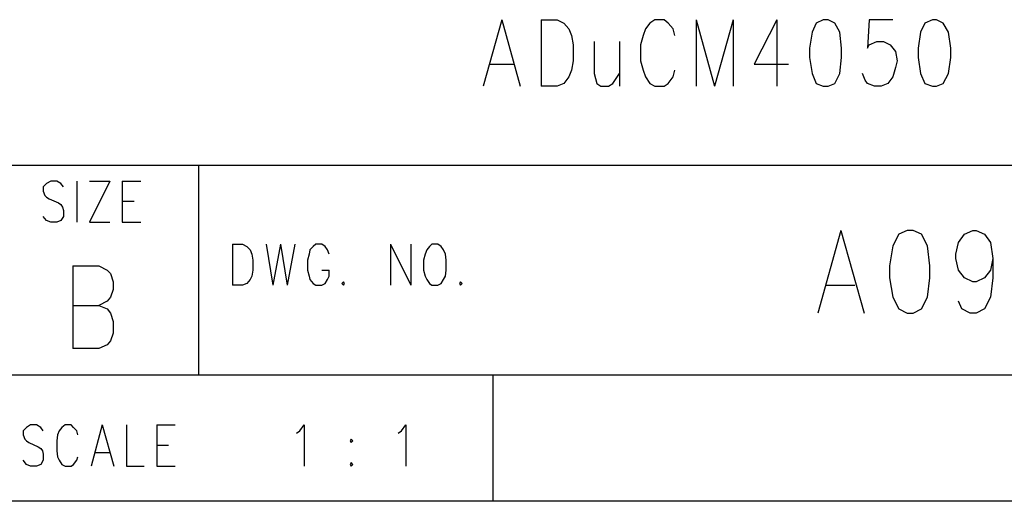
# Model space of a CAD drawing. Extents: x 11.9 to 28.1, y 10.8 to 21.2.
# Tile 14 of 28: x 25.6 to 26.8, y 10.8 to 11.4. Entities that reach past the tile are written whole.
import ezdxf

# ---------------------------------------------------------------- set-up
doc = ezdxf.new("R2010")
doc.units = 0
doc.header["$MEASUREMENT"] = 0
doc.layers.add('LAYNR1', color=2, linetype='Continuous')

msp = doc.modelspace()

# ---------------------------------------------------------------- linework, layer by layer
at = {"layer": 'LAYNR1'}
for points in [[(26.207, 11.372), (26.185, 11.293)], [(26.207, 11.372), (26.229, 11.293)], [(26.254, 11.372), (26.254, 11.293)], [(26.254, 11.372), (26.273, 11.372), (26.281, 11.368), (26.287, 11.361), (26.29, 11.353), (26.292, 11.342), (26.292, 11.323), (26.29, 11.312), (26.287, 11.304), (26.281, 11.296), (26.273, 11.293), (26.254, 11.293)], [(26.413, 11.353), (26.411, 11.361), (26.405, 11.368), (26.4, 11.372), (26.389, 11.372), (26.383, 11.368), (26.378, 11.361), (26.375, 11.353), (26.372, 11.342), (26.372, 11.323), (26.375, 11.312), (26.378, 11.304), (26.383, 11.296), (26.389, 11.293), (26.4, 11.293), (26.405, 11.296), (26.411, 11.304), (26.413, 11.312)], [(26.438, 11.372), (26.438, 11.293)], [(26.438, 11.372), (26.46, 11.293)], [(26.482, 11.372), (26.46, 11.293)], [(26.482, 11.372), (26.482, 11.293)], [(26.534, 11.372), (26.507, 11.319), (26.548, 11.319)], [(26.534, 11.372), (26.534, 11.293)], [(26.672, 11.372), (26.644, 11.372), (26.642, 11.338), (26.644, 11.342), (26.653, 11.346), (26.661, 11.346), (26.669, 11.342), (26.675, 11.334), (26.677, 11.323), (26.675, 11.315), (26.672, 11.304), (26.666, 11.296), (26.658, 11.293), (26.65, 11.293), (26.642, 11.296), (26.639, 11.3), (26.636, 11.308)], [(26.317, 11.346), (26.317, 11.308), (26.32, 11.296), (26.325, 11.293), (26.334, 11.293), (26.339, 11.296), (26.347, 11.308)], [(26.347, 11.346), (26.347, 11.293)], [(26.193, 11.319), (26.221, 11.319)], [(25.597, 11.199), (28.097, 11.199)], [(25.847, 10.949), (25.847, 11.199)], [(25.686, 11.173), (25.683, 11.177), (25.678, 11.18), (25.671, 11.18), (25.666, 11.177), (25.662, 11.173), (25.662, 11.168)], [(25.702, 11.18), (25.702, 11.131)], [(25.741, 11.18), (25.717, 11.131)], [(25.717, 11.18), (25.741, 11.18)], [(25.756, 11.18), (25.756, 11.131)], [(25.756, 11.18), (25.778, 11.18)], [(25.662, 11.168), (25.664, 11.163), (25.666, 11.161), (25.669, 11.159), (25.68, 11.154), (25.683, 11.152), (25.685, 11.149)], [(25.756, 11.156), (25.77, 11.156)], [(25.685, 11.149), (25.686, 11.145), (25.686, 11.138), (25.683, 11.133), (25.678, 11.131)], [(25.671, 11.131), (25.666, 11.133), (25.662, 11.138)], [(25.678, 11.131), (25.671, 11.131)], [(25.717, 11.131), (25.741, 11.131)], [(25.756, 11.131), (25.778, 11.131)], [(26.61, 11.121), (26.583, 11.023)], [(26.61, 11.121), (26.638, 11.023)], [(26.791, 11.088), (26.788, 11.074), (26.781, 11.065), (26.771, 11.06), (26.767, 11.06), (26.757, 11.065), (26.75, 11.074), (26.747, 11.088), (26.747, 11.093), (26.75, 11.107), (26.757, 11.117), (26.767, 11.121), (26.771, 11.121), (26.781, 11.117), (26.788, 11.107), (26.791, 11.088), (26.791, 11.065), (26.788, 11.042), (26.781, 11.028), (26.771, 11.023), (26.764, 11.023), (26.754, 11.028), (26.75, 11.037)], [(25.887, 11.105), (25.887, 11.056)], [(25.887, 11.105), (25.899, 11.105), (25.904, 11.102), (25.908, 11.098), (25.91, 11.093)], [(25.927, 11.105), (25.935, 11.056)], [(25.944, 11.105), (25.935, 11.056)], [(25.944, 11.105), (25.952, 11.056)], [(25.961, 11.105), (25.952, 11.056)], [(26.002, 11.093), (26, 11.098), (25.997, 11.102), (25.993, 11.105), (25.986, 11.105), (25.983, 11.102), (25.979, 11.098), (25.978, 11.093)], [(26.075, 11.105), (26.075, 11.056)], [(26.075, 11.105), (26.099, 11.056)], [(26.099, 11.105), (26.099, 11.056)], [(26.124, 11.105), (26.121, 11.102), (26.118, 11.098), (26.116, 11.093)], [(26.14, 11.093), (26.138, 11.098), (26.135, 11.102), (26.131, 11.105), (26.124, 11.105)], [(25.91, 11.093), (25.911, 11.086), (25.911, 11.074)], [(25.978, 11.093), (25.976, 11.086), (25.976, 11.074)], [(26.116, 11.093), (26.114, 11.086), (26.114, 11.074)], [(26.141, 11.074), (26.141, 11.086), (26.14, 11.093)], [(25.697, 11.079), (25.697, 10.981)], [(25.697, 11.079), (25.728, 11.079), (25.738, 11.074)], [(25.738, 11.074), (25.742, 11.07), (25.745, 11.06), (25.745, 11.051), (25.742, 11.042), (25.738, 11.037)], [(25.911, 11.074), (25.91, 11.067), (25.908, 11.063), (25.904, 11.058), (25.899, 11.056)], [(25.976, 11.074), (25.978, 11.067), (25.979, 11.063), (25.983, 11.058), (25.986, 11.056)], [(25.993, 11.056), (25.997, 11.058), (26, 11.063), (26.002, 11.067), (26.002, 11.074)], [(25.993, 11.074), (26.002, 11.074)], [(26.114, 11.074), (26.116, 11.067), (26.118, 11.063), (26.121, 11.058), (26.124, 11.056)], [(26.131, 11.056), (26.135, 11.058), (26.138, 11.063), (26.14, 11.067), (26.141, 11.074)], [(25.899, 11.056), (25.887, 11.056)], [(25.986, 11.056), (25.993, 11.056)], [(26.019, 11.06), (26.017, 11.058), (26.019, 11.056)], [(26.019, 11.056), (26.02, 11.058), (26.019, 11.06)], [(26.124, 11.056), (26.131, 11.056)], [(26.158, 11.06), (26.157, 11.058), (26.158, 11.056)], [(26.158, 11.056), (26.16, 11.058), (26.158, 11.06)], [(26.593, 11.056), (26.627, 11.056)], [(25.697, 11.032), (25.728, 11.032), (25.738, 11.028), (25.742, 11.023), (25.745, 11.013), (25.745, 10.999)], [(25.738, 11.037), (25.728, 11.032)], [(25.745, 10.999), (25.742, 10.99), (25.738, 10.985), (25.728, 10.981)], [(25.728, 10.981), (25.697, 10.981)], [(28.097, 10.949), (24.447, 10.949)], [(26.197, 10.799), (26.197, 10.949)], [(25.662, 10.883), (25.659, 10.887), (25.654, 10.89), (25.647, 10.89), (25.642, 10.887), (25.638, 10.883), (25.638, 10.878)], [(25.703, 10.878), (25.702, 10.883), (25.698, 10.887), (25.695, 10.89), (25.688, 10.89), (25.684, 10.887), (25.681, 10.883), (25.679, 10.878)], [(25.732, 10.89), (25.719, 10.841)], [(25.732, 10.89), (25.746, 10.841)], [(25.761, 10.89), (25.761, 10.841)], [(25.797, 10.89), (25.797, 10.841)], [(25.797, 10.89), (25.819, 10.89)], [(25.963, 10.88), (25.967, 10.883), (25.972, 10.89), (25.972, 10.841)], [(26.084, 10.88), (26.088, 10.883), (26.093, 10.89), (26.093, 10.841)], [(25.638, 10.878), (25.64, 10.873), (25.642, 10.871), (25.645, 10.869), (25.656, 10.864), (25.659, 10.862), (25.661, 10.859)], [(25.679, 10.878), (25.678, 10.871), (25.678, 10.859)], [(25.797, 10.866), (25.811, 10.866)], [(25.661, 10.859), (25.662, 10.855), (25.662, 10.848), (25.659, 10.843), (25.654, 10.841)], [(25.678, 10.859), (25.679, 10.852), (25.681, 10.848), (25.684, 10.843), (25.688, 10.841)], [(25.695, 10.841), (25.698, 10.843), (25.702, 10.848), (25.703, 10.852)], [(25.724, 10.857), (25.741, 10.857)], [(25.647, 10.841), (25.642, 10.843), (25.638, 10.848)], [(25.654, 10.841), (25.647, 10.841)], [(25.688, 10.841), (25.695, 10.841)], [(25.761, 10.841), (25.782, 10.841)], [(25.797, 10.841), (25.819, 10.841)], [(26.028, 10.845), (26.027, 10.843), (26.028, 10.841)], [(26.028, 10.841), (26.03, 10.843), (26.028, 10.845)], [(28.097, 10.799), (11.897, 10.799)], [(28.093, 10.799), (23.393, 10.799)], [(27.247, 10.799), (26.197, 10.799)]]:
    msp.add_lwpolyline(points, dxfattribs=at)
for points in [[(26.589, 11.372), (26.581, 11.368), (26.576, 11.357), (26.573, 11.338), (26.573, 11.327), (26.576, 11.308), (26.581, 11.296), (26.589, 11.293), (26.595, 11.293), (26.603, 11.296), (26.609, 11.308), (26.611, 11.327), (26.611, 11.338), (26.609, 11.357), (26.603, 11.368), (26.595, 11.372), (26.589, 11.372)], [(26.719, 11.372), (26.71, 11.368), (26.705, 11.357), (26.702, 11.338), (26.702, 11.327), (26.705, 11.308), (26.71, 11.296), (26.719, 11.293), (26.724, 11.293), (26.732, 11.296), (26.738, 11.308), (26.741, 11.327), (26.741, 11.338), (26.738, 11.357), (26.732, 11.368), (26.724, 11.372), (26.719, 11.372)], [(26.689, 11.121), (26.679, 11.117), (26.672, 11.103), (26.668, 11.079), (26.668, 11.065), (26.672, 11.042), (26.679, 11.028), (26.689, 11.023), (26.696, 11.023), (26.706, 11.028), (26.713, 11.042), (26.716, 11.065), (26.716, 11.079), (26.713, 11.103), (26.706, 11.117), (26.696, 11.121), (26.689, 11.121)], [(26.028, 10.873), (26.027, 10.871), (26.028, 10.869), (26.03, 10.871), (26.028, 10.873)]]:
    msp.add_lwpolyline(points, close=True, dxfattribs=at)

doc.saveas('drawing.dxf')
